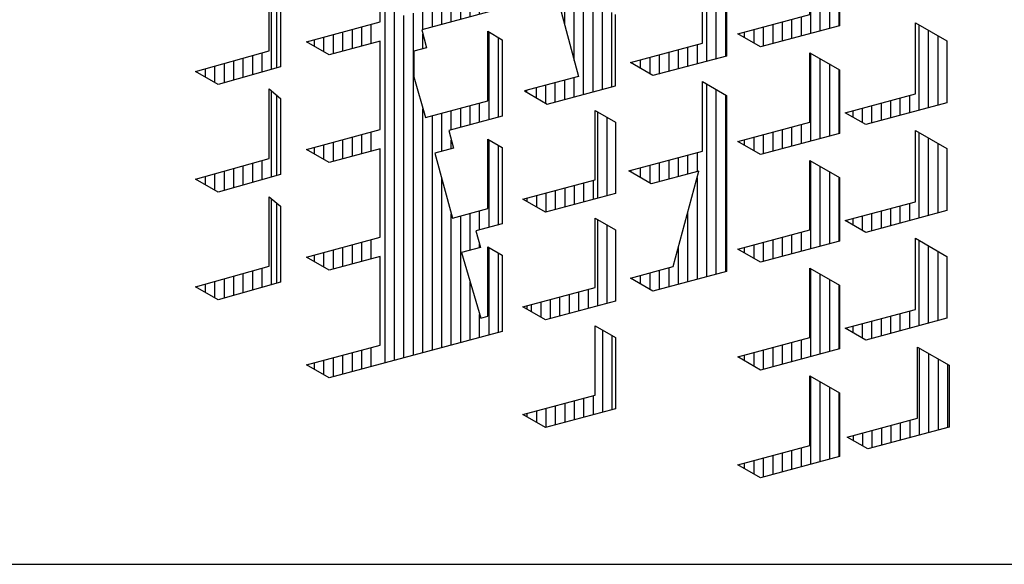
# Model space of a CAD drawing. Extents: x -257677 to 221252, y -185516 to 120782.
# Tile 58 of 171: x 44658 to 45322, y -185016 to -184649. Entities that reach past the tile are written whole.
import ezdxf

# ---------------------------------------------------------------- set-up
doc = ezdxf.new("R2010")
doc.units = 0
doc.header["$LTSCALE"] = 50
doc.layers.get('0').update_dxf_attribs({"linetype": 'CONTINUOUS'})
doc.layers.add('KADER', color=7, linetype='CONTINUOUS')

# ---------------------------------------------------------------- blocks, each defined once
blk = doc.blocks.new('KADERA0')
at = {"layer": 'KADER', "color": 4}
blk.add_line((25, 10), (1179, 10), dxfattribs=at)
blk = doc.blocks.new('BL40', base_point=(518.216, 78.448))
at = {"color": 7, "linetype": 'Continuous'}
for p, q in [((746.539, 264.121), (746.539, 267.213)), ((746.71, 267.073), (746.71, 264.169)), ((745.52, 263.832), (745.52, 264.528)), ((745.86, 263.929), (745.86, 264.623)), ((746.2, 264.025), (746.2, 264.719)), ((744.5, 263.645), (744.5, 264.242)), ((744.84, 263.64), (744.84, 264.337)), ((745.18, 263.736), (745.18, 264.433)), ((743.82, 264.038), (743.82, 264.051)), ((744.16, 263.842), (744.16, 264.146))]:
    blk.add_line(p, q, dxfattribs=at)
blk = doc.blocks.new('BL38', base_point=(518.216, 78.448))
at = {"color": 7, "linetype": 'Continuous'}
for p, q in [((746.539, 256.37), (746.539, 259.462)), ((746.71, 259.322), (746.71, 256.418)), ((745.52, 256.082), (745.52, 256.777)), ((745.86, 256.178), (745.86, 256.872)), ((746.2, 256.274), (746.2, 256.968)), ((744.16, 256.091), (744.16, 256.396)), ((744.5, 255.895), (744.5, 256.491)), ((744.84, 255.889), (744.84, 256.586)), ((745.18, 255.985), (745.18, 256.682)), ((743.82, 256.287), (743.82, 256.3))]:
    blk.add_line(p, q, dxfattribs=at)
blk = doc.blocks.new('BL31', base_point=(518.216, 78.448))
at = {"color": 7, "linetype": 'Continuous'}
for p, q in [((765.919, 268.581), (765.919, 265.41)), ((766.26, 268.385), (766.26, 265.501)), ((766.6, 268.189), (766.6, 265.592)), ((766.94, 267.993), (766.94, 265.683)), ((765.58, 266.006), (765.58, 265.318)), ((764.22, 265.642), (764.22, 264.954)), ((764.56, 265.733), (764.56, 265.045)), ((764.9, 265.824), (764.9, 265.136)), ((765.24, 265.915), (765.24, 265.227)), ((763.539, 265.459), (763.539, 265.261)), ((763.88, 265.55), (763.88, 265.065))]:
    blk.add_line(p, q, dxfattribs=at)
blk = doc.blocks.new('BL30', base_point=(518.216, 78.448))
at = {"color": 7, "linetype": 'Continuous'}
for p, q in [((765.919, 264.706), (765.919, 261.535)), ((766.26, 264.51), (766.26, 261.626)), ((766.6, 264.314), (766.6, 261.717)), ((766.94, 264.118), (766.94, 261.808)), ((765.58, 262.131), (765.58, 261.443)), ((764.22, 261.767), (764.22, 261.079)), ((764.56, 261.858), (764.56, 261.17)), ((764.9, 261.949), (764.9, 261.261)), ((765.24, 262.04), (765.24, 261.352)), ((763.539, 261.584), (763.539, 261.386)), ((763.88, 261.675), (763.88, 261.19))]:
    blk.add_line(p, q, dxfattribs=at)
blk = doc.blocks.new('BL29', base_point=(518.216, 78.448))
at = {"color": 7, "linetype": 'Continuous'}
for p, q in [((765.919, 260.831), (765.919, 257.659)), ((766.26, 260.635), (766.26, 257.75)), ((766.6, 260.439), (766.6, 257.841)), ((766.94, 260.242), (766.94, 257.932)), ((765.24, 258.164), (765.24, 257.477)), ((765.58, 258.256), (765.58, 257.568)), ((763.88, 257.8), (763.88, 257.314)), ((764.22, 257.891), (764.22, 257.203)), ((764.56, 257.982), (764.56, 257.295)), ((764.9, 258.073), (764.9, 257.386)), ((763.539, 257.709), (763.539, 257.511))]:
    blk.add_line(p, q, dxfattribs=at)
blk = doc.blocks.new('BL28', base_point=(518.216, 78.448))
at = {"color": 7, "linetype": 'Continuous'}
for p, q in [((765.919, 256.956), (765.919, 253.784)), ((766.26, 256.76), (766.26, 253.875)), ((766.6, 256.564), (766.6, 253.966)), ((766.94, 256.368), (766.94, 254.057)), ((765.24, 254.289), (765.24, 253.602)), ((765.58, 254.38), (765.58, 253.693)), ((763.88, 253.925), (763.88, 253.439)), ((764.22, 254.016), (764.22, 253.328)), ((764.56, 254.107), (764.56, 253.419)), ((764.9, 254.198), (764.9, 253.511)), ((763.539, 253.834), (763.539, 253.636))]:
    blk.add_line(p, q, dxfattribs=at)
blk = doc.blocks.new('BL27', base_point=(518.216, 78.448))
at = {"color": 7, "linetype": 'Continuous'}
for p, q in [((765.919, 253.081), (765.919, 249.909)), ((766.26, 252.885), (766.26, 250)), ((766.6, 252.689), (766.6, 250.091)), ((766.94, 252.493), (766.94, 250.182)), ((765.24, 250.414), (765.24, 249.727)), ((765.58, 250.505), (765.58, 249.818)), ((763.88, 250.05), (763.88, 249.564)), ((764.22, 250.141), (764.22, 249.453)), ((764.56, 250.232), (764.56, 249.544)), ((764.9, 250.323), (764.9, 249.636)), ((763.539, 249.959), (763.539, 249.761))]:
    blk.add_line(p, q, dxfattribs=at)
blk = doc.blocks.new('BL26', base_point=(518.216, 78.448))
at = {"color": 7, "linetype": 'Continuous'}
for p, q in [((769.83, 254.894), (769.83, 257.965)), ((770.169, 254.985), (770.169, 257.769)), ((770.51, 255.076), (770.51, 257.573)), ((769.15, 254.712), (769.15, 255.337)), ((769.49, 254.803), (769.49, 255.428)), ((767.789, 254.448), (767.789, 254.972)), ((768.13, 254.439), (768.13, 255.063)), ((768.47, 254.53), (768.47, 255.155)), ((768.81, 254.621), (768.81, 255.246)), ((767.45, 254.644), (767.45, 254.881))]:
    blk.add_line(p, q, dxfattribs=at)
blk = doc.blocks.new('BL25', base_point=(518.216, 78.448))
at = {"color": 7, "linetype": 'Continuous'}
for p, q in [((769.83, 258.769), (769.83, 261.84)), ((770.169, 258.86), (770.169, 261.644)), ((770.51, 258.951), (770.51, 261.448)), ((769.49, 258.678), (769.49, 259.303)), ((768.13, 258.314), (768.13, 258.938)), ((768.47, 258.405), (768.47, 259.03)), ((768.81, 258.496), (768.81, 259.121)), ((769.15, 258.587), (769.15, 259.212)), ((767.45, 258.519), (767.45, 258.756)), ((767.789, 258.323), (767.789, 258.847))]:
    blk.add_line(p, q, dxfattribs=at)
blk = doc.blocks.new('BL24', base_point=(518.216, 78.448))
at = {"color": 7, "linetype": 'Continuous'}
for p, q in [((769.83, 262.645), (769.83, 265.715)), ((770.169, 262.736), (770.169, 265.519)), ((770.51, 262.827), (770.51, 265.323)), ((769.49, 262.553), (769.49, 263.178)), ((768.13, 262.189), (768.13, 262.814)), ((768.47, 262.28), (768.47, 262.905)), ((768.81, 262.371), (768.81, 262.996)), ((769.15, 262.462), (769.15, 263.087)), ((767.45, 262.395), (767.45, 262.632)), ((767.789, 262.199), (767.789, 262.723))]:
    blk.add_line(p, q, dxfattribs=at)
blk = doc.blocks.new('BL19', base_point=(518.216, 78.448))
at = {"color": 7, "linetype": 'Continuous'}
for p, q in [((769.83, 254.089), (769.83, 250.956)), ((770.169, 253.893), (770.169, 251.048)), ((770.51, 253.697), (770.51, 251.139)), ((770.85, 253.501), (770.85, 251.23)), ((769.49, 251.49), (769.49, 250.865)), ((768.13, 251.126), (768.13, 250.501)), ((768.47, 251.217), (768.47, 250.592)), ((768.81, 251.308), (768.81, 250.683)), ((769.15, 251.399), (769.15, 250.774)), ((767.45, 250.944), (767.45, 250.769)), ((767.789, 251.035), (767.789, 250.572))]:
    blk.add_line(p, q, dxfattribs=at)
blk = doc.blocks.new('BL16', base_point=(443.087, 112.22))
at = {"color": 7, "linetype": 'Continuous'}
for p, q in [((679.231, 299.959), (679.231, 303.104)), ((679.571, 300.05), (679.571, 302.908)), ((675.491, 287.331), (675.491, 301.978)), ((678.211, 299.685), (678.211, 300.373)), ((678.551, 299.777), (678.551, 300.464)), ((678.891, 299.868), (678.891, 300.555)), ((675.831, 287.423), (675.831, 300.06)), ((676.851, 299.321), (676.851, 300.009)), ((677.191, 299.412), (677.191, 300.1)), ((677.531, 299.503), (677.531, 300.191)), ((677.871, 299.594), (677.871, 300.282)), ((676.17, 287.514), (676.17, 299.827)), ((676.511, 287.605), (676.511, 299.918)), ((673.961, 299.235), (673.961, 298.547)), ((674.301, 299.326), (674.301, 298.638)), ((674.641, 299.417), (674.641, 298.729)), ((674.981, 299.508), (674.981, 298.82)), ((679.231, 296.084), (679.231, 299.229)), ((672.941, 298.961), (672.941, 298.724)), ((673.281, 299.053), (673.281, 298.528)), ((673.621, 299.144), (673.621, 298.456)), ((676.851, 298.634), (676.851, 299.153)), ((679.571, 296.175), (679.571, 299.033)), ((676.851, 287.696), (676.851, 296.474)), ((677.871, 295.72), (677.871, 296.407)), ((678.211, 295.811), (678.211, 296.498)), ((678.551, 295.902), (678.551, 296.589)), ((678.891, 295.993), (678.891, 296.68)), ((677.191, 287.787), (677.191, 296.225)), ((677.531, 294.941), (677.531, 296.316)), ((673.961, 295.359), (673.961, 294.672)), ((674.301, 295.451), (674.301, 294.763)), ((674.641, 295.542), (674.641, 294.854)), ((674.981, 295.633), (674.981, 294.945)), ((677.871, 295.032), (677.871, 295.346)), ((679.231, 292.208), (679.231, 295.354)), ((672.941, 295.086), (672.941, 294.849)), ((673.281, 295.177), (673.281, 294.653)), ((673.621, 295.268), (673.621, 294.581)), ((679.571, 292.299), (679.571, 295.158)), ((677.531, 287.878), (677.531, 293.958)), ((677.871, 287.969), (677.871, 292.688)), ((678.211, 288.06), (678.211, 292.623)), ((678.551, 291.385), (678.551, 292.714)), ((678.891, 292.116), (678.891, 292.805)), ((673.961, 291.484), (673.961, 290.797)), ((674.301, 291.576), (674.301, 290.888)), ((674.641, 291.667), (674.641, 290.979)), ((674.981, 291.758), (674.981, 291.07)), ((678.891, 291.477), (678.891, 291.604)), ((679.231, 288.334), (679.231, 291.479)), ((672.941, 291.211), (672.941, 290.974)), ((673.281, 291.302), (673.281, 290.778)), ((673.621, 291.393), (673.621, 290.706)), ((679.571, 288.425), (679.571, 291.282)), ((678.551, 288.151), (678.551, 290.234)), ((678.891, 288.242), (678.891, 289.07)), ((673.961, 287.609), (673.961, 286.922)), ((674.301, 287.7), (674.301, 287.013)), ((674.641, 287.791), (674.641, 287.104)), ((674.981, 287.882), (674.981, 287.195)), ((672.941, 287.336), (672.941, 287.099)), ((673.281, 287.427), (673.281, 286.902)), ((673.621, 287.518), (673.621, 286.83))]:
    blk.add_line(p, q, dxfattribs=at)
blk = doc.blocks.new('BL8', base_point=(129, 190))
at = {"color": 7, "linetype": 'Continuous'}
for p, q in [((369.054, 367.161), (369.054, 370.267)), ((369.394, 367.252), (369.394, 370.071)), ((368.034, 366.887), (368.034, 367.575)), ((368.374, 366.978), (368.374, 367.666)), ((368.714, 367.07), (368.714, 367.757)), ((367.014, 366.75), (367.014, 367.302)), ((367.354, 366.705), (367.354, 367.393)), ((367.694, 366.796), (367.694, 367.484)), ((366.504, 367.165), (366.504, 367.045)), ((366.674, 366.947), (366.674, 367.211))]:
    blk.add_line(p, q, dxfattribs=at)
blk = doc.blocks.new('BL7', base_point=(129, 190))
at = {"color": 7, "linetype": 'Continuous'}
for p, q in [((369.054, 371.036), (369.054, 374.143)), ((369.394, 371.127), (369.394, 373.946)), ((368.203, 371.496), (368.203, 370.808)), ((368.544, 371.587), (368.544, 370.9)), ((368.884, 371.678), (368.884, 370.991)), ((366.844, 371.132), (366.844, 370.724)), ((367.184, 371.223), (367.184, 370.535)), ((367.524, 371.314), (367.524, 370.626)), ((367.864, 371.405), (367.864, 370.717)), ((366.504, 371.041), (366.504, 370.92))]:
    blk.add_line(p, q, dxfattribs=at)
blk = doc.blocks.new('BL5', base_point=(366.636, 135.725))
at = {"color": 7, "linetype": 'Continuous'}
for p, q in [((617.4, 351.32), (617.4, 353.819)), ((617.74, 351.411), (617.74, 353.911)), ((618.08, 351.502), (618.08, 354.002)), ((616.04, 350.955), (616.04, 353.455)), ((616.38, 351.046), (616.38, 353.546)), ((616.719, 351.138), (616.719, 353.637)), ((617.06, 351.229), (617.06, 353.728)), ((615.7, 350.864), (615.7, 353.364)), ((613.49, 352.772), (613.49, 350.272)), ((613.83, 352.863), (613.83, 350.363)), ((614.17, 352.954), (614.17, 350.454)), ((612.13, 352.408), (612.13, 349.908)), ((612.469, 352.499), (612.469, 349.999)), ((612.81, 352.59), (612.81, 350.09)), ((613.15, 352.681), (613.15, 350.181)), ((611.79, 352.317), (611.79, 349.817)), ((609.41, 351.679), (609.41, 349.179)), ((609.75, 351.77), (609.75, 349.27)), ((610.089, 351.861), (610.089, 349.361)), ((610.43, 351.952), (610.43, 349.452)), ((611.45, 351.663), (611.45, 341.975)), ((608.05, 351.315), (608.05, 348.815)), ((608.39, 351.406), (608.39, 348.906)), ((608.73, 351.497), (608.73, 348.997)), ((609.07, 351.588), (609.07, 349.088)), ((618.76, 349.832), (618.76, 350.997)), ((619.1, 349.64), (619.1, 351.088)), ((619.27, 351.133), (619.27, 349.545)), ((605.5, 348.131), (605.5, 350.631)), ((605.839, 348.222), (605.839, 350.722)), ((606.18, 348.313), (606.18, 350.813)), ((606.52, 348.404), (606.52, 350.905)), ((607.709, 350.661), (607.709, 326.522)), ((615.7, 346.989), (615.7, 350.822)), ((616.04, 347.08), (616.04, 350.625)), ((617.4, 347.445), (617.4, 350.632)), ((617.74, 347.536), (617.74, 350.723)), ((618.08, 347.627), (618.08, 350.814)), ((618.42, 350.023), (618.42, 350.906)), ((604.14, 347.767), (604.14, 350.267)), ((604.48, 347.858), (604.48, 350.358)), ((604.82, 347.949), (604.82, 350.449)), ((605.16, 348.04), (605.16, 350.54)), ((616.38, 347.171), (616.38, 350.429)), ((616.719, 347.262), (616.719, 350.45)), ((617.06, 347.353), (617.06, 350.541)), ((614.85, 349.949), (614.85, 348.815)), ((615.19, 350.04), (615.19, 348.618)), ((601.42, 347.038), (601.42, 349.538)), ((601.76, 347.129), (601.76, 349.629)), ((602.1, 347.22), (602.1, 349.72)), ((602.44, 347.311), (602.44, 349.811)), ((603.459, 331.396), (603.459, 349.522)), ((603.8, 331.458), (603.8, 349.613)), ((611.79, 349.813), (611.79, 345.941)), ((612.13, 349.617), (612.13, 346.032)), ((613.49, 349.585), (613.49, 346.397)), ((613.83, 349.676), (613.83, 346.488)), ((614.17, 349.767), (614.17, 346.579)), ((614.51, 349.858), (614.51, 349.011)), ((600.4, 346.765), (600.4, 349.265)), ((600.74, 346.856), (600.74, 349.356)), ((601.08, 346.947), (601.08, 349.447)), ((612.469, 349.42), (612.469, 346.123)), ((612.81, 349.402), (612.81, 346.214)), ((613.15, 349.493), (613.15, 346.306)), ((610.77, 348.856), (610.77, 347.904)), ((611.11, 348.947), (611.11, 347.708)), ((599.719, 344.299), (599.719, 348.52)), ((600.06, 342.808), (600.06, 348.611)), ((608.05, 348.656), (608.05, 344.939)), ((608.39, 348.459), (608.39, 345.03)), ((609.41, 348.491), (609.41, 345.303)), ((609.75, 348.582), (609.75, 345.394)), ((610.089, 348.673), (610.089, 345.485)), ((610.43, 348.764), (610.43, 345.576)), ((599.38, 345.19), (599.38, 348.429)), ((608.73, 348.309), (608.73, 345.121)), ((609.07, 348.4), (609.07, 345.212)), ((606.86, 346.896), (606.86, 347.808)), ((607.2, 346.7), (607.2, 347.899)), ((604.14, 343.892), (604.14, 347.596)), ((604.48, 343.983), (604.48, 347.399)), ((605.5, 344.256), (605.5, 347.443)), ((605.839, 344.347), (605.839, 347.535)), ((606.18, 344.438), (606.18, 347.626)), ((606.52, 344.529), (606.52, 347.717)), ((604.82, 344.074), (604.82, 347.261)), ((605.16, 344.165), (605.16, 347.352)), ((618.76, 345.956), (618.76, 347.121)), ((619.1, 345.765), (619.1, 347.213)), ((619.27, 347.258), (619.27, 345.669)), ((602.78, 345.883), (602.78, 346.715)), ((603.12, 345.686), (603.12, 346.806)), ((615.7, 343.114), (615.7, 346.947)), ((616.04, 343.205), (616.04, 346.75)), ((617.4, 343.569), (617.4, 346.757)), ((617.74, 343.661), (617.74, 346.848)), ((618.08, 343.752), (618.08, 346.939)), ((618.42, 346.148), (618.42, 347.03)), ((600.4, 342.889), (600.4, 346.489)), ((601.42, 343.163), (601.42, 346.35)), ((601.76, 343.254), (601.76, 346.442)), ((602.1, 343.345), (602.1, 346.533)), ((602.44, 343.436), (602.44, 346.624)), ((616.38, 343.296), (616.38, 346.554)), ((616.719, 343.387), (616.719, 346.575)), ((617.06, 343.478), (617.06, 346.666)), ((600.74, 342.981), (600.74, 346.293)), ((601.08, 343.072), (601.08, 346.259)), ((614.51, 345.983), (614.51, 345.136)), ((614.85, 346.074), (614.85, 344.939)), ((615.19, 346.165), (615.19, 344.743)), ((598.7, 345.374), (598.7, 345.622)), ((599.04, 345.282), (599.04, 345.713)), ((611.79, 345.938), (611.79, 342.554)), ((612.13, 345.742), (612.13, 342.463)), ((613.15, 345.618), (613.15, 342.431)), ((613.49, 345.709), (613.49, 342.522)), ((613.83, 345.8), (613.83, 342.613)), ((614.17, 345.891), (614.17, 342.704)), ((598.36, 345.466), (598.36, 345.531)), ((612.469, 345.546), (612.469, 342.372)), ((612.81, 345.527), (612.81, 342.34)), ((610.77, 344.98), (610.77, 344.029)), ((611.11, 345.071), (611.11, 343.833)), ((608.05, 344.78), (608.05, 341.064)), ((608.39, 344.583), (608.39, 341.155)), ((609.41, 344.616), (609.41, 341.428)), ((609.75, 344.707), (609.75, 341.519)), ((610.089, 344.798), (610.089, 341.61)), ((610.43, 344.889), (610.43, 341.701)), ((608.73, 344.434), (608.73, 341.246)), ((609.07, 344.525), (609.07, 341.337)), ((606.86, 343.021), (606.86, 343.933)), ((607.2, 342.824), (607.2, 344.024)), ((604.14, 340.017), (604.14, 343.721)), ((604.48, 340.108), (604.48, 343.524)), ((605.5, 340.381), (605.5, 343.568)), ((605.839, 340.472), (605.839, 343.66)), ((606.18, 340.563), (606.18, 343.751)), ((606.52, 340.654), (606.52, 343.842)), ((604.82, 340.199), (604.82, 343.386)), ((605.16, 340.29), (605.16, 343.477)), ((618.42, 339.28), (618.42, 343.155)), ((618.76, 339.371), (618.76, 343.246)), ((619.1, 339.462), (619.1, 343.338)), ((619.27, 343.383), (619.27, 339.508)), ((602.78, 342.008), (602.78, 342.84)), ((603.12, 341.811), (603.12, 342.931)), ((615.7, 341.506), (615.7, 343.071)), ((616.04, 341.415), (616.04, 342.875)), ((617.06, 341.142), (617.06, 342.791)), ((617.4, 341.051), (617.4, 342.882)), ((617.74, 340.96), (617.74, 342.973)), ((618.08, 340.868), (618.08, 343.064)), ((601.42, 339.29), (601.42, 342.476)), ((601.76, 339.38), (601.76, 342.567)), ((602.1, 339.471), (602.1, 342.658)), ((602.44, 339.561), (602.44, 342.749)), ((616.38, 341.324), (616.38, 342.679)), ((616.719, 341.233), (616.719, 342.7)), ((601.08, 339.199), (601.08, 342.385)), ((614.51, 342.108), (614.51, 338.233)), ((614.85, 342.199), (614.85, 338.324)), ((615.19, 342.29), (615.19, 338.415)), ((613.15, 341.743), (613.15, 341.456)), ((613.49, 341.834), (613.49, 341.364)), ((613.83, 341.925), (613.83, 341.273)), ((614.17, 342.016), (614.17, 341.329)), ((600.74, 340.27), (600.74, 341.605)), ((612.81, 341.652), (612.81, 341.547)), ((610.43, 341.014), (610.43, 338.981)), ((610.77, 341.105), (610.77, 340.259)), ((608.05, 340.905), (608.05, 330.092)), ((608.39, 340.708), (608.39, 331.361)), ((609.41, 340.741), (609.41, 335.166)), ((609.75, 340.832), (609.75, 336.269)), ((610.089, 340.923), (610.089, 336.36)), ((608.73, 340.559), (608.73, 332.12)), ((609.07, 340.65), (609.07, 333.898)), ((606.52, 336.778), (606.52, 339.966)), ((606.86, 339.146), (606.86, 340.057)), ((607.2, 338.949), (607.2, 340.149)), ((610.77, 340.153), (610.77, 337.23)), ((611.11, 339.957), (611.11, 337.321)), ((604.14, 336.141), (604.14, 339.846)), ((604.48, 336.232), (604.48, 339.649)), ((605.16, 336.414), (605.16, 339.602)), ((605.5, 336.505), (605.5, 339.693)), ((605.839, 336.596), (605.839, 339.784)), ((606.18, 336.687), (606.18, 339.875)), ((617.06, 338.915), (617.06, 339.603)), ((617.4, 339.007), (617.4, 339.694)), ((617.74, 339.098), (617.74, 339.785)), ((618.08, 339.189), (618.08, 339.876)), ((604.82, 336.323), (604.82, 339.511)), ((616.04, 339), (616.04, 339.33)), ((616.38, 338.804), (616.38, 339.421)), ((616.719, 338.824), (616.719, 339.512)), ((602.78, 338.207), (602.78, 338.964)), ((603.12, 338.03), (603.12, 339.056)), ((615.7, 339.196), (615.7, 339.239)), ((602.1, 335.666), (602.1, 338.782)), ((602.44, 335.686), (602.44, 338.873)), ((613.15, 338.555), (613.15, 337.868)), ((613.49, 338.646), (613.49, 337.959)), ((613.83, 338.737), (613.83, 338.05)), ((614.17, 338.829), (614.17, 338.141)), ((611.79, 338.19), (611.79, 338.188)), ((612.13, 338.282), (612.13, 337.991)), ((612.469, 338.373), (612.469, 337.795)), ((612.81, 338.464), (612.81, 337.777)), ((601.42, 337.762), (601.42, 337.913)), ((601.76, 336.714), (601.76, 338.004)), ((610.43, 337.827), (610.43, 336.451)), ((606.52, 332.903), (606.52, 336.091)), ((606.86, 335.271), (606.86, 336.182)), ((607.2, 335.074), (607.2, 336.273)), ((610.77, 336.279), (610.77, 333.355)), ((611.11, 336.082), (611.11, 333.446)), ((604.14, 332.266), (604.14, 335.97)), ((604.48, 332.357), (604.48, 335.774)), ((605.16, 332.539), (605.16, 335.727)), ((605.5, 332.63), (605.5, 335.818)), ((605.839, 332.721), (605.839, 335.909)), ((606.18, 332.812), (606.18, 336)), ((604.82, 332.448), (604.82, 335.636)), ((602.95, 335.135), (602.95, 334.63)), ((602.61, 334.356), (602.61, 333.775)), ((602.95, 334.447), (602.95, 331.26)), ((610.43, 333.952), (610.43, 333.264)), ((609.07, 333.587), (609.07, 332.211)), ((609.41, 333.678), (609.41, 332.966)), ((609.75, 333.769), (609.75, 333.081)), ((610.089, 333.86), (610.089, 333.173)), ((606.52, 332.217), (606.52, 331.591)), ((606.86, 331.395), (606.86, 332.307)), ((607.2, 331.199), (607.2, 332.398)), ((610.77, 332.403), (610.77, 329.48)), ((611.11, 332.207), (611.11, 329.571)), ((602.61, 331.856), (602.61, 331.169)), ((604.14, 328.391), (604.14, 331.993)), ((605.16, 328.664), (605.16, 331.852)), ((605.5, 328.755), (605.5, 331.943)), ((605.839, 328.846), (605.839, 332.034)), ((606.18, 328.937), (606.18, 332.125)), ((601.25, 331.492), (601.25, 330.804)), ((601.589, 331.583), (601.589, 330.895)), ((601.93, 331.674), (601.93, 330.986)), ((602.27, 331.765), (602.27, 331.078)), ((604.48, 328.482), (604.48, 331.797)), ((604.82, 328.573), (604.82, 331.761)), ((600.23, 331.219), (600.23, 331.188)), ((600.57, 331.31), (600.57, 330.992)), ((600.91, 331.401), (600.91, 330.796)), ((603.8, 329.333), (603.8, 330.8)), ((603.459, 330.602), (603.459, 330.709)), ((610.43, 330.076), (610.43, 329.389)), ((609.07, 329.712), (609.07, 329.024)), ((609.41, 329.803), (609.41, 329.115)), ((609.75, 329.894), (609.75, 329.206)), ((610.089, 329.985), (610.089, 329.298)), ((608.05, 329.439), (608.05, 328.063)), ((608.39, 329.53), (608.39, 328.842)), ((608.73, 329.621), (608.73, 328.933)), ((606.52, 320.591), (606.52, 328.341)), ((606.86, 320.682), (606.86, 328.432)), ((607.2, 324.68), (607.2, 328.523)), ((605.16, 324.101), (605.16, 327.977)), ((605.5, 324.192), (605.5, 328.068)), ((605.839, 323.844), (605.839, 328.159)), ((606.18, 320.5), (606.18, 328.25)), ((604.82, 327.651), (604.82, 327.885)), ((604.48, 326.795), (604.48, 327.107)), ((604.82, 325.526), (604.82, 327.198)), ((604.14, 324.447), (604.14, 324.516)), ((604.48, 324.25), (604.48, 324.607)), ((604.82, 324.054), (604.82, 324.698)), ((605.5, 322.988), (605.5, 323.505)), ((605.839, 321.719), (605.839, 323.596)), ((607.2, 320.773), (607.2, 323.448)), ((605.16, 320.226), (605.16, 320.914)), ((605.5, 320.317), (605.5, 321.005)), ((605.839, 320.409), (605.839, 321.096)), ((604.14, 320.572), (604.14, 320.641)), ((604.48, 320.375), (604.48, 320.732)), ((604.82, 320.179), (604.82, 320.823))]:
    blk.add_line(p, q, dxfattribs=at)
blk = doc.blocks.new('BL4', base_point=(129, 190))
at = {"color": 7, "linetype": 'Continuous'}
for p, q in [((372.964, 379.028), (372.964, 375.959)), ((373.304, 378.833), (373.304, 376.05)), ((373.644, 378.639), (373.644, 376.141)), ((372.284, 376.465), (372.284, 375.777)), ((372.624, 376.556), (372.624, 375.868)), ((370.924, 376.1), (370.924, 375.51)), ((371.264, 376.191), (371.264, 375.504)), ((371.604, 376.282), (371.604, 375.595)), ((371.944, 376.373), (371.944, 375.686)), ((370.244, 375.918), (370.244, 375.903)), ((370.583, 376.009), (370.583, 375.706))]:
    blk.add_line(p, q, dxfattribs=at)
blk = doc.blocks.new('BL3', base_point=(129, 190))
at = {"color": 7, "linetype": 'Continuous'}
for p, q in [((372.964, 375.151), (372.964, 368.208)), ((373.304, 374.955), (373.304, 368.299)), ((373.644, 374.759), (373.644, 368.39)), ((372.284, 372.589), (372.284, 371.902)), ((372.624, 372.68), (372.624, 371.993)), ((370.924, 372.225), (370.924, 371.583)), ((371.264, 372.316), (371.264, 371.628)), ((371.604, 372.407), (371.604, 371.719)), ((371.944, 372.498), (371.944, 371.81)), ((370.244, 372.043), (370.244, 371.976)), ((370.583, 372.134), (370.583, 371.78)), ((372.624, 371.785), (372.624, 368.117)), ((372.284, 370.517), (372.284, 368.026)), ((371.944, 369.248), (371.944, 367.935)), ((370.924, 368.349), (370.924, 367.759)), ((371.264, 368.44), (371.264, 367.753)), ((371.604, 368.531), (371.604, 367.844)), ((370.244, 368.167), (370.244, 368.152)), ((370.583, 368.258), (370.583, 367.955))]:
    blk.add_line(p, q, dxfattribs=at)
blk = doc.blocks.new('BL2', base_point=(366.636, 135.725))
at = {"color": 7, "linetype": 'Continuous'}
for p, q in [((606.86, 312.019), (606.86, 309.056)), ((607.2, 311.823), (607.2, 309.147)), ((606.18, 309.562), (606.18, 308.874)), ((606.52, 309.653), (606.52, 308.965)), ((604.82, 309.197), (604.82, 308.51)), ((605.16, 309.289), (605.16, 308.601)), ((605.5, 309.38), (605.5, 308.692)), ((605.839, 309.471), (605.839, 308.783)), ((604.14, 309.015), (604.14, 308.895)), ((604.48, 309.106), (604.48, 308.699))]:
    blk.add_line(p, q, dxfattribs=at)
blk = doc.blocks.new('SNARF')
at = {"color": 1, "linetype": 'Continuous'}
for p, q in [((-10230.3, 728), (-10230.3, 821.7)), ((-10060.5, 747.7), (-10174.3, 717.2)), ((-9986.4, 741.8), (-9962.9, 654.3)), ((-9912.9, 641.9), (-9912.9, 738.2)), ((-10329.9, 701.3), (-10230.3, 728)), ((-10174.3, 717.2), (-10167.9, 693.2)), ((-10085.4, 715.3), (-10065.7, 703.9)), ((-10085.4, 621.5), (-10085.4, 715.3)), ((-10065.7, 703.9), (-10065.7, 601)), ((-10299.4, 683.7), (-10329.9, 701.3)), ((-10230.3, 702.2), (-10299.4, 683.7)), ((-10230.3, 582.7), (-10230.3, 702.2)), ((-10167.9, 693.2), (-10185, 688.6)), ((-10185, 688.6), (-10185, 653.7)), ((-10185, 653.7), (-10169.4, 599)), ((-9962.9, 654.3), (-10035.6, 634.9)), ((-10005.1, 617.2), (-9912.9, 641.9)), ((-10376.8, 518.7), (-10376.8, 634.7)), ((-10370.4, 629.4), (-10370.4, 520.5)), ((-10035.6, 634.9), (-10005.1, 617.2)), ((-10169.4, 599), (-10085.4, 621.5)), ((-10065.7, 601), (-10138, 581.7)), ((-10329.9, 556), (-10230.3, 582.7)), ((-10138, 581.7), (-10131.6, 557.6)), ((-10085.4, 569.9), (-10065.7, 558.6)), ((-10085.4, 476.2), (-10085.4, 569.9)), ((-10065.7, 558.6), (-10065.7, 455.7)), ((-10299.4, 538.4), (-10329.9, 556)), ((-10230.3, 556.9), (-10299.4, 538.4)), ((-10230.3, 437.4), (-10230.3, 556.9)), ((-10131.6, 557.6), (-10156.5, 550.9)), ((-10156.5, 550.9), (-10133, 463.4)), ((-10415, 507.9), (-10415, 534)), ((-10402.2, 511.5), (-10402.2, 537.6)), ((-10389.5, 515.1), (-10389.5, 541.1)), ((-10466, 508.2), (-10466, 519.7)), ((-10453.2, 500.9), (-10453.2, 523.2)), ((-10440.5, 500.7), (-10440.5, 526.8)), ((-10427.7, 504.3), (-10427.7, 530.4)), ((-10478.7, 515.6), (-10478.7, 516.1)), ((-10133, 463.4), (-10085.4, 476.2)), ((-10065.7, 455.7), (-10101.2, 446.1)), ((-10101.2, 446.1), (-10095, 423.8)), ((-10329.9, 410.7), (-10230.3, 437.4)), ((-10095, 423.8), (-10120.7, 416.9)), ((-10120.7, 416.9), (-10094.8, 328.1)), ((-10085.4, 424.6), (-10065.7, 413.2)), ((-10085.4, 330.9), (-10085.4, 424.6)), ((-10065.7, 413.2), (-10065.7, 310.4)), ((-10299.4, 393.1), (-10329.9, 410.7)), ((-10230.3, 411.6), (-10299.4, 393.1)), ((-10230.3, 292), (-10230.3, 411.6)), ((-10094.8, 328.1), (-10085.4, 330.9)), ((-10065.7, 310.4), (-10299.4, 247.7)), ((-10329.9, 265.4), (-10230.3, 292)), ((-10299.4, 247.7), (-10329.9, 265.4))]:
    blk.add_line(p, q, dxfattribs=at)
for points in [[(-9748, 711.9), (-9650.7, 738), (-9650.7, 831.7), (-9610.8, 808.7), (-9610.8, 722.9), (-9717.6, 694.3), (-9748, 711.9)], [(-9892.9, 673.1), (-9795.6, 699.2), (-9795.6, 792.9), (-9763.4, 774.5), (-9763.4, 682), (-9862.5, 655.5), (-9892.9, 673.1)], [(-10479.3, 661.3), (-10380.2, 689.1), (-10380.2, 782.8), (-10364.8, 770.1), (-10364.8, 667.5), (-10448.8, 643.7), (-10479.3, 661.3)], [(-9603.1, 605.4), (-9508.6, 630.8), (-9508.6, 726.8), (-9466, 702.3), (-9466, 618.7), (-9575.4, 589.4), (-9603.1, 605.4)], [(-9748, 566.6), (-9650.7, 592.7), (-9650.7, 686.4), (-9610.8, 663.4), (-9610.8, 577.6), (-9717.6, 549), (-9748, 566.6)], [(-10479.3, 516), (-10380.2, 543.8), (-10380.2, 637.5), (-10364.8, 624.8), (-10364.8, 522.1), (-10448.8, 498.3), (-10479.3, 516)], [(-9895.2, 527.1), (-9795.6, 553.8), (-9795.6, 647.6), (-9763.1, 628.8), (-9763.1, 391.4), (-9862.5, 364.8), (-9892.9, 382.4), (-9835.3, 397.8), (-9800.8, 526.7), (-9864.7, 509.5), (-9895.2, 527.1)], [(-10037.8, 488.9), (-9940.5, 515), (-9940.5, 608.7), (-9913, 592.9), (-9913, 496.6), (-10007.3, 471.3), (-10037.8, 488.9)], [(-9603.1, 460.1), (-9508.6, 485.4), (-9508.6, 581.5), (-9466, 557), (-9466, 473.4), (-9575.4, 444.1), (-9603.1, 460.1)], [(-9748, 421.2), (-9650.7, 447.3), (-9650.7, 541.1), (-9610.8, 518.1), (-9610.8, 432.2), (-9717.6, 403.7), (-9748, 421.2)], [(-10479.3, 370.6), (-10380.2, 398.4), (-10380.2, 492.2), (-10364.8, 479.5), (-10364.8, 376.8), (-10448.8, 353), (-10479.3, 370.6)], [(-10037.8, 343.6), (-9940.5, 369.7), (-9940.5, 463.4), (-9913, 447.6), (-9913, 351.2), (-10007.3, 326), (-10037.8, 343.6)], [(-9603.1, 314.7), (-9508.6, 340.1), (-9508.6, 436.2), (-9466, 411.6), (-9466, 328.1), (-9575.4, 298.8), (-9603.1, 314.7)], [(-9748, 275.9), (-9650.7, 302), (-9650.7, 395.8), (-9610.8, 372.8), (-9610.8, 286.9), (-9717.5, 258.3), (-9748, 275.9)], [(-10037.8, 198.3), (-9940.5, 224.4), (-9940.5, 318.1), (-9913, 302.3), (-9913, 205.9), (-10007.3, 180.7), (-10037.8, 198.3)], [(-9600.4, 167.9), (-9505.8, 193.2), (-9505.8, 289.3), (-9463.2, 264.7), (-9463.2, 181.2), (-9572.7, 151.8), (-9600.4, 167.9)], [(-9748, 130.6), (-9650.7, 156.7), (-9650.7, 250.5), (-9610.8, 227.5), (-9610.8, 141.6), (-9717.5, 113), (-9748, 130.6)]]:
    blk.add_lwpolyline(points, dxfattribs=at)
at = {"color": 1, "xscale": 37.5, "yscale": 37.5, "zscale": 37.5}
for name in ['BL5', 'BL16', 'BL31', 'BL4', 'BL40', 'BL24', 'BL30', 'BL3', 'BL7', 'BL25', 'BL29', 'BL38', 'BL8', 'BL26', 'BL28', 'BL2', 'BL19', 'BL27']:
    blk.add_blockref(name, (-18938.9, -6298.7), dxfattribs=at)

msp = doc.modelspace()

# ---------------------------------------------------------------- block references
at = {"layer": 'KADER', "color": 2, "linetype": 'Continuous', "xscale": 50, "yscale": 50, "zscale": 50}
msp.add_blockref('KADERA0', (-6172.8352, -185516.00654), dxfattribs=at)
at = {"layer": 'KADER', "linetype": 'Continuous', "xscale": 0.5, "yscale": 0.5, "zscale": 0.5}
msp.add_blockref('SNARF', (50016.42269, -185014.09714), dxfattribs=at)

doc.saveas('drawing.dxf')
